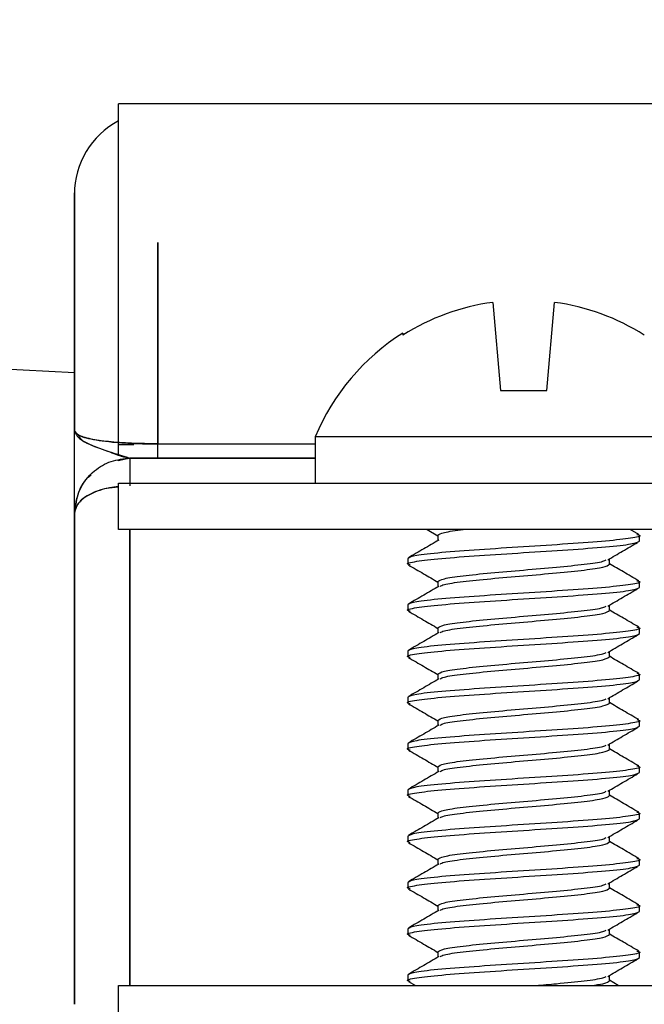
# Model space of a CAD drawing. Header units: inches. Extents: x 0.6 to 33.8, y 0 to 21.7.
# Tile 25 of 210: x 10.502 to 10.671, y 10.148 to 10.414. Entities that reach past the tile are written whole.
import ezdxf

# ---------------------------------------------------------------- set-up
doc = ezdxf.new("R2010")
doc.units = ezdxf.units.IN
doc.header["$MEASUREMENT"] = 0
doc.layers.add('FORMAT', color=7, linetype='Continuous')
doc.styles.add('SLDTEXTSTYLE3', font='TXT', dxfattribs={"width": 0.75})
doc.dimstyles.new('SLDDIMSTYLE0', dxfattribs={"dimtxt": 0.125, "dimasz": 0.13, "dimexe": 0, "dimexo": 0.0625, "dimgap": 0.03125, "dimtad": 0, "dimtih": 1, "dimtoh": 1, "dimdec": 1, "dimlfac": 4, "dimrnd": 1e-09, "dimzin": 12, "dimdsep": 46, "dimtxsty": 'SLDTEXTSTYLE3', "dimsah": 1, "dimcen": 0.09, "dimadec": 0, "dimazin": 3, "dimtfac": 1, "dimtdec": 1, "dimtofl": 0, "dimtmove": 0, "dimatfit": 3, "dimfxl": 1, "dimfrac": 2, "dimtolj": 1, "dimtzin": 12, "dimarcsym": 0})

# ---------------------------------------------------------------- blocks, each defined once
blk = doc.blocks.new('_D_1')
at = {"layer": 'FORMAT'}
for p, q in [((6.1417466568, 17.3401102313), (2.5481797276, 17.3401102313)), ((2.6731797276, 17.3401102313), (2.6731797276, 11.0747332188)), ((2.4884575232, 11.0493425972), (2.4503715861, 11.0493425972)), ((2.4503715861, 11.0493425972), (2.4503715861, 10.8509050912)), ((2.8579019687, 11.0493425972), (2.8959879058, 11.0493425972)), ((2.8959879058, 11.0493425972), (2.8959879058, 10.8509050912)), ((2.4503715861, 10.8509050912), (2.4884575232, 10.8509050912)), ((2.8959879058, 10.8509050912), (2.8579019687, 10.8509050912)), ((2.6731797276, 4.3985055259), (2.6731797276, 10.6638825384)), ((13.1545117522, 4.3985055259), (2.5481797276, 4.3985055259))]:
    blk.add_line(p, q, dxfattribs=at)
for points in [[(2.6731797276, 17.3401102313), (2.6531797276, 17.2101102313), (2.6931797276, 17.2101102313)], [(2.6731797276, 4.3985055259), (2.6931797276, 4.5285055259), (2.6531797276, 4.5285055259)]]:
    blk.add_solid(points, dxfattribs=at)
at = {"layer": 'FORMAT', "char_height": 0.125, "attachment_point": 1, "style": 'SLDTEXTSTYLE3'}
for s, insert in [('1315', (2.4884575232, 11.0120385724)), ('51.8', (2.5115477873, 10.8250159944))]:
    blk.add_mtext(s, dxfattribs=dict(at, insert=insert))

msp = doc.modelspace()

# ---------------------------------------------------------------- linework, layer by layer
at = {"color": 7, "linetype": 'Continuous'}
for p, q in [((10.747644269, 10.3916208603), (10.528894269, 10.3916208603)), ((10.528894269, 10.2995611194), (10.528894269, 10.3916208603)), ((10.517019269, 10.3671592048), (10.517019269, 10.3034092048)), ((10.539519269, 10.2997619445), (10.539519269, 10.354127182)), ((10.539519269, 10.354127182), (10.539519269, 10.2997619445)), ((10.6299327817, 10.3379817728), (10.632019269, 10.3141331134)), ((10.644519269, 10.3141331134), (10.6466057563, 10.3379817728)), ((10.6056596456, 10.3296736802), (10.6057059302, 10.3291446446)), ((10.517019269, 10.3189188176), (10.4874917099, 10.3204662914)), ((10.632019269, 10.3141331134), (10.644519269, 10.3141331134)), ((10.582019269, 10.3016331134), (10.582019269, 10.2891331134)), ((10.638269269, 10.3016331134), (10.582019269, 10.3016331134)), ((10.694519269, 10.3016331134), (10.638269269, 10.3016331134)), ((10.528894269, 10.2965046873), (10.528894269, 10.2995611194)), ((10.528894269, 10.2995611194), (10.5330773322, 10.2995611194)), ((10.539519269, 10.2959092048), (10.539519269, 10.2997619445)), ((10.539519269, 10.2997619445), (10.582019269, 10.2997619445)), ((10.539519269, 10.2997619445), (10.582019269, 10.2997619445)), ((10.532019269, 10.2959092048), (10.528894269, 10.2952075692)), ((10.532019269, 10.2959092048), (10.582019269, 10.2959092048)), ((10.532019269, 10.2959092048), (10.532019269, 10.2891331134)), ((10.582019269, 10.2959092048), (10.532019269, 10.2959092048)), ((10.528894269, 10.2952046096), (10.528894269, 10.2955185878)), ((10.528894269, 10.2766331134), (10.528894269, 10.2891331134)), ((10.528894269, 10.2891331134), (10.747644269, 10.2891331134)), ((10.517019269, 10.2809092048), (10.517019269, 10.1484092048)), ((10.517019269, 10.1484092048), (10.517019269, 10.2809092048)), ((10.747644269, 10.2766331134), (10.528894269, 10.2766331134)), ((10.532019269, 10.1534836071), (10.532019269, 10.2766331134)), ((10.532019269, 10.2766331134), (10.532019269, 10.1534836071)), ((10.6122180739, 10.2766331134), (10.6151382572, 10.2749316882)), ((10.6151382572, 10.2750706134), (10.6151382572, 10.2736472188)), ((10.6693238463, 10.2752861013), (10.6670058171, 10.2766331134)), ((10.669519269, 10.2735081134), (10.669519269, 10.2750706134)), ((10.607019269, 10.2688206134), (10.607019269, 10.2672581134)), ((10.6614002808, 10.2672581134), (10.6614002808, 10.2686990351)), ((10.6151382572, 10.2625706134), (10.6151382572, 10.2611472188)), ((10.669519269, 10.2610081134), (10.669519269, 10.2625706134)), ((10.607019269, 10.2563206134), (10.607019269, 10.2547581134)), ((10.6614002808, 10.2547581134), (10.6614002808, 10.2561990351)), ((10.6151382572, 10.2500706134), (10.6151382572, 10.2486472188)), ((10.669519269, 10.2485081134), (10.669519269, 10.2500706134)), ((10.607019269, 10.2438206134), (10.607019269, 10.2422581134)), ((10.6614002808, 10.2422581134), (10.6614002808, 10.2436990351)), ((10.6151382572, 10.2375706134), (10.6151382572, 10.2361472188)), ((10.669519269, 10.2360081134), (10.669519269, 10.2375706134)), ((10.607019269, 10.2313206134), (10.607019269, 10.2297581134)), ((10.6614002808, 10.2297581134), (10.6614002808, 10.2311990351)), ((10.6151382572, 10.2250706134), (10.6151382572, 10.2236472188)), ((10.669519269, 10.2235081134), (10.669519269, 10.2250706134)), ((10.607019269, 10.2188206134), (10.607019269, 10.2172581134)), ((10.6614002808, 10.2172581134), (10.6614002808, 10.2186990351)), ((10.6151382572, 10.2125706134), (10.6151382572, 10.2111472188)), ((10.669519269, 10.2110081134), (10.669519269, 10.2125706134)), ((10.607019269, 10.2063206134), (10.607019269, 10.2047581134)), ((10.6614002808, 10.2047581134), (10.6614002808, 10.2061990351)), ((10.6151382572, 10.2000706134), (10.6151382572, 10.1986472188)), ((10.669519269, 10.1985081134), (10.669519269, 10.2000706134)), ((10.607019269, 10.1938206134), (10.607019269, 10.1922581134)), ((10.6614002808, 10.1922581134), (10.6614002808, 10.1936990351)), ((10.6151382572, 10.1875706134), (10.6151382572, 10.1861472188)), ((10.669519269, 10.1860081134), (10.669519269, 10.1875706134)), ((10.607019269, 10.1813206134), (10.607019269, 10.1797581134)), ((10.6614002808, 10.1797581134), (10.6614002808, 10.1811990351)), ((10.6151382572, 10.1750706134), (10.6151382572, 10.1736472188)), ((10.669519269, 10.1735081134), (10.669519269, 10.1750706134)), ((10.607019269, 10.1688206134), (10.607019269, 10.1672581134)), ((10.6614002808, 10.1672581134), (10.6614002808, 10.1686990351)), ((10.6151382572, 10.1625706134), (10.6151382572, 10.1611472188)), ((10.669519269, 10.1610081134), (10.669519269, 10.1625706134)), ((10.607019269, 10.1563206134), (10.607019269, 10.1547581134)), ((10.6614002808, 10.1547581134), (10.6614002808, 10.1561990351)), ((10.6638251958, 10.1534836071), (10.6614002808, 10.1548966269)), ((10.528894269, 10.1409836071), (10.528894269, 10.1534836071)), ((10.528894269, 10.1534836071), (10.747644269, 10.1534836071)), ((10.6071736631, 10.1545669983), (10.6090371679, 10.1534836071))]:
    msp.add_line(p, q, dxfattribs=at)
for centre, radius, start, end in [((10.539519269, 10.3671592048), 0.0224999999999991, 118.1786427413, 179.9999999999), ((10.6382520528, 10.2775472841), 0.0610044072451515, 97.8379427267, 122.2425434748), ((10.6382864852, 10.2775472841), 0.061004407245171, 57.7574565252, 82.1620572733), ((10.638269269, 10.2781956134), 0.0609374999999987, 122.3528828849, 157.380135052)]:
    msp.add_arc(centre, radius, start, end, dxfattribs=at)
for points, knots in [([(10.51701926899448, 10.30340919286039), (10.5170192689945, 10.31259778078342), (10.51701926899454, 10.33124013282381), (10.51701926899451, 10.3517234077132), (10.51701926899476, 10.36367788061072), (10.51701926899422, 10.36854479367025), (10.51701926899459, 10.36715879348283), (10.51701926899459, 10.36715858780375)], [0, 0, 0, 0, 0.2464349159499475, 0.4999817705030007, 0.7535286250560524, 0.9999634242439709, 1, 1, 1, 1]), ([(10.51701926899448, 10.30340920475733), (10.51727237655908, 10.30291851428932), (10.51776994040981, 10.30195390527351), (10.52160750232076, 10.30095158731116), (10.52615372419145, 10.30034570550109), (10.53025066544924, 10.30001218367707), (10.53477181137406, 10.29980097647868), (10.53794701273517, 10.2997748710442), (10.53951926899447, 10.29976194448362)], [0, 0, 0, 0, 0.2627127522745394, 0.5164459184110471, 0.6447308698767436, 0.7668702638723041, 0.8845617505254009, 1, 1, 1, 1]), ([(10.51701926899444, 10.28090920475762), (10.51701926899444, 10.28148171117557), (10.51701926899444, 10.28262849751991), (10.51701926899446, 10.29165099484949), (10.51701926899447, 10.29894768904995), (10.51701926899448, 10.30340920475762)], [0, 0, 0, 0, 0.2792047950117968, 0.5592745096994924, 1, 1, 1, 1]), ([(10.51701926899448, 10.30340920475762), (10.51731666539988, 10.30258194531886), (10.51789481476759, 10.3009737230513), (10.52413662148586, 10.29833022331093), (10.52927103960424, 10.29675327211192), (10.53201926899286, 10.2959091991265)], [0, 0, 0, 0, 0.3298909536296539, 0.6413199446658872, 1, 1, 1, 1]), ([(10.5395192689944, 10.29976194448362), (10.5371052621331, 10.29979337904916), (10.53223371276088, 10.29985681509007), (10.52592321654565, 10.30033761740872), (10.52091660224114, 10.3010860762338), (10.51761090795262, 10.30212196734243), (10.5172185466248, 10.30297563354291), (10.51701926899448, 10.30340920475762)], [0, 0, 0, 0, 0.1769804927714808, 0.3571527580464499, 0.5427417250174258, 0.7677616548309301, 1, 1, 1, 1]), ([(10.51701926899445, 10.28398597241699), (10.51701926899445, 10.28547447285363), (10.51701926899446, 10.29052143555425), (10.51701926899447, 10.29807992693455), (10.51701926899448, 10.30340919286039)], [0, 0, 0, 0, 0.2949299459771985, 0.9999999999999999, 0.9999999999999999, 0.9999999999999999, 0.9999999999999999]), ([(10.51816068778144, 10.3020061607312), (10.51841623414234, 10.30153427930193), (10.51913506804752, 10.30020691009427), (10.52407917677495, 10.2985595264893), (10.52937103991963, 10.29645732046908), (10.531262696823, 10.29606579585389), (10.53201926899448, 10.2959092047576)], [0, 0, 0, 0, 0.2264502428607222, 0.6369885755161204, 0.8548128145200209, 1, 1, 1, 1]), ([(10.53951926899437, 10.29590920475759), (10.53951926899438, 10.29597551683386), (10.53951926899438, 10.29610808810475), (10.53951926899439, 10.29727922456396), (10.5395192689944, 10.2988213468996), (10.5395192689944, 10.29976194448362)], [0, 0, 0, 0, 0.280769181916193, 0.5613144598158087, 0.9999999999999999, 0.9999999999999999, 0.9999999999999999, 0.9999999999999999]), ([(10.51701926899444, 10.28090920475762), (10.51729830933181, 10.28309608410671), (10.51784691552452, 10.28739558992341), (10.5217783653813, 10.29235399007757), (10.52676374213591, 10.29536612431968), (10.53028299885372, 10.2957297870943), (10.53201926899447, 10.2959092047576)], [0, 0, 0, 0, 0.2935361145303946, 0.5771055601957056, 0.7913596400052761, 1, 1, 1, 1]), ([(10.53201926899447, 10.2959092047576), (10.53201926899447, 10.29576700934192), (10.53201926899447, 10.29548313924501), (10.53201926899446, 10.29347025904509), (10.53201926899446, 10.29099845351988), (10.53201926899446, 10.28927210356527), (10.53201926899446, 10.2884092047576)], [0, 0, 0, 0, 0.2801398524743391, 0.559253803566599, 0.7796974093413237, 1, 1, 1, 1]), ([(10.52156749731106, 10.29131190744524), (10.52119242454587, 10.29104103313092), (10.51941819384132, 10.28975969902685), (10.51764341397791, 10.28600167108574), (10.5172272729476, 10.28260633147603), (10.51701926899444, 10.28090920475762)], [0, 0, 0, 0, 0.118226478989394, 0.5592542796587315, 1, 1, 1, 1]), ([(10.52889426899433, 10.28822959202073), (10.52808314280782, 10.28812820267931), (10.52628435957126, 10.28790335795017), (10.52371864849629, 10.28721257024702), (10.52051694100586, 10.28591570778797), (10.51763733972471, 10.28377047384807), (10.51722171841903, 10.28184641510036), (10.51701926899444, 10.28090920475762)], [0, 0, 0, 0, 0.1159789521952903, 0.2571991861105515, 0.408093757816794, 0.711682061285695, 1, 1, 1, 1]), ([(10.52889426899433, 10.28805950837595), (10.52777777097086, 10.28796995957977), (10.52438618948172, 10.28769793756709), (10.52042286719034, 10.28590172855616), (10.5175412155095, 10.28347904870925), (10.51719453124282, 10.28177212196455), (10.51701926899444, 10.28090920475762)], [0, 0, 0, 0, 0.1557112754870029, 0.4730035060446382, 0.7335829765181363, 1, 1, 1, 1]), ([(10.66882403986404, 10.27529894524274), (10.66910234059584, 10.27522283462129), (10.67033286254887, 10.27488630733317), (10.66767191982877, 10.27428936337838), (10.66100092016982, 10.27350811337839), (10.65052253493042, 10.27272686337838), (10.63827769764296, 10.27194561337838), (10.62598228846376, 10.27116436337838), (10.61565561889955, 10.27038311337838), (10.60842832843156, 10.26960186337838), (10.60748895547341, 10.26908103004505), (10.60701926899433, 10.26882061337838)], [0, 0, 0, 0, 0.0352454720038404, 0.1558397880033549, 0.2764341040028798, 0.3970284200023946, 0.5176227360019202, 0.6382170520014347, 0.7588113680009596, 0.8794056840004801, 1, 1, 1, 1]), ([(10.60763680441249, 10.2670552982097), (10.60739316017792, 10.26712290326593), (10.60621099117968, 10.26745092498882), (10.60887933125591, 10.26803936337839), (10.61553421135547, 10.26882061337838), (10.62601691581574, 10.26960186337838), (10.63826059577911, 10.27038311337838), (10.65055631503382, 10.27116436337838), (10.66088290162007, 10.27194561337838), (10.66811021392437, 10.27272686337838), (10.66904958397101, 10.27324769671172), (10.66951926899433, 10.27350811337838)], [0, 0, 0, 0, 0.0314304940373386, 0.1525016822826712, 0.2735728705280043, 0.3946440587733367, 0.5157152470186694, 0.6367864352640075, 0.757857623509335, 0.8789288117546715, 1, 1, 1, 1]), ([(10.61536936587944, 10.27378187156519), (10.61400952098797, 10.27298910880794), (10.61128794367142, 10.27140248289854), (10.6085628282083, 10.26981938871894), (10.60719932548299, 10.2690272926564)], [0, 0, 0, 0, 0.4996532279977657, 1, 1, 1, 1]), ([(10.66094878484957, 10.26843452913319), (10.66229445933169, 10.26922355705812), (10.66498666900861, 10.27080211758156), (10.66768995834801, 10.2723790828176), (10.66904203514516, 10.27316781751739)], [0, 0, 0, 0, 0.4998401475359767, 1, 1, 1, 1]), ([(10.60717366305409, 10.26706699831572), (10.60853998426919, 10.26627310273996), (10.61119513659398, 10.26473033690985), (10.61384970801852, 10.26318285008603), (10.61513825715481, 10.26243168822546)], [0, 0, 0, 0, 0.5145924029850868, 1, 1, 1, 1]), ([(10.61513825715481, 10.26257061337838), (10.61548598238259, 10.26283103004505), (10.61618143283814, 10.26335186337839), (10.62153001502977, 10.26413311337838), (10.62917754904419, 10.26491436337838), (10.63826427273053, 10.26569561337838), (10.6473809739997, 10.26647686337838), (10.65493857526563, 10.26725811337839), (10.65967836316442, 10.26791023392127), (10.66031411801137, 10.26830193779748), (10.66052720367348, 10.26843322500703)], [0, 0, 0, 0, 0.1332597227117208, 0.2665194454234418, 0.3997791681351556, 0.5330388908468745, 0.666298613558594, 0.7995583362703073, 0.9328180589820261, 1, 1, 1, 1]), ([(10.61574522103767, 10.26127742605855), (10.6160038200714, 10.26144807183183), (10.61665705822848, 10.26187913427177), (10.62157394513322, 10.26257061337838), (10.6291645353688, 10.26335186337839), (10.63827239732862, 10.26413311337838), (10.64736148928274, 10.26491436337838), (10.65500838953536, 10.26569561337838), (10.66035713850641, 10.26647686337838), (10.66105256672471, 10.26699769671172), (10.66140028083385, 10.26725811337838)], [0, 0, 0, 0, 0.0855984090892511, 0.2162272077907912, 0.3468560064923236, 0.4774848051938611, 0.6081136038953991, 0.7387424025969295, 0.8693712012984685, 1, 1, 1, 1]), ([(10.66932384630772, 10.26278610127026), (10.66795305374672, 10.26358210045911), (10.66531184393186, 10.2651158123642), (10.66267067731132, 10.26665586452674), (10.66140028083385, 10.26739662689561)], [0, 0, 0, 0, 0.5190017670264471, 1, 1, 1, 1]), ([(10.66882403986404, 10.26279894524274), (10.66910234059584, 10.26272283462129), (10.67033286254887, 10.26238630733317), (10.66767191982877, 10.26178936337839), (10.66100092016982, 10.26100811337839), (10.65052253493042, 10.26022686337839), (10.63827769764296, 10.25944561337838), (10.62598228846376, 10.25866436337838), (10.61565561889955, 10.25788311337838), (10.60842832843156, 10.25710186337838), (10.60748895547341, 10.25658103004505), (10.60701926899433, 10.25632061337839)], [0, 0, 0, 0, 0.0352454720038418, 0.1558397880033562, 0.2764341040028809, 0.3970284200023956, 0.5176227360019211, 0.6382170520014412, 0.75881136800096, 0.8794056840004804, 1, 1, 1, 1]), ([(10.61536936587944, 10.26128187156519), (10.61400952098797, 10.26048910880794), (10.61128794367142, 10.25890248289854), (10.6085628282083, 10.25731938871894), (10.60719932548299, 10.2565272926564)], [0, 0, 0, 0, 0.4996532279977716, 0.9999999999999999, 0.9999999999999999, 0.9999999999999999, 0.9999999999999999]), ([(10.60763680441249, 10.2545552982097), (10.60739316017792, 10.25462290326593), (10.60621099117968, 10.25495092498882), (10.60887933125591, 10.25553936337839), (10.61553421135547, 10.25632061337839), (10.62601691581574, 10.25710186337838), (10.63826059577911, 10.25788311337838), (10.65055631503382, 10.25866436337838), (10.66088290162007, 10.25944561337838), (10.66811021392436, 10.26022686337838), (10.66904958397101, 10.26074769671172), (10.66951926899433, 10.26100811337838)], [0, 0, 0, 0, 0.0314304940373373, 0.1525016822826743, 0.2735728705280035, 0.3946440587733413, 0.5157152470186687, 0.6367864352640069, 0.7578576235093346, 0.8789288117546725, 0.9999999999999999, 0.9999999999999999, 0.9999999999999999, 0.9999999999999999]), ([(10.66094878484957, 10.25593452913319), (10.66229445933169, 10.25672355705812), (10.66498666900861, 10.25830211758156), (10.66768995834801, 10.2598790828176), (10.66904203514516, 10.2606678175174)], [0, 0, 0, 0, 0.4998401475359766, 1, 1, 1, 1]), ([(10.61513825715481, 10.25007061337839), (10.61548598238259, 10.25033103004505), (10.61618143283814, 10.25085186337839), (10.62153001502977, 10.25163311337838), (10.62917754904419, 10.25241436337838), (10.63826427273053, 10.25319561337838), (10.6473809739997, 10.25397686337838), (10.65493857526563, 10.25475811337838), (10.65967836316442, 10.25541023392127), (10.66031411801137, 10.25580193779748), (10.66052720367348, 10.25593322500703)], [0, 0, 0, 0, 0.1332597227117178, 0.2665194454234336, 0.3997791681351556, 0.5330388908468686, 0.66629861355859, 0.7995583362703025, 0.9328180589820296, 1, 1, 1, 1]), ([(10.60717366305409, 10.25456699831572), (10.60853998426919, 10.25377310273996), (10.61119513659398, 10.25223033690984), (10.61384970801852, 10.25068285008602), (10.61513825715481, 10.24993168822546)], [0, 0, 0, 0, 0.5145924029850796, 1, 1, 1, 1]), ([(10.61574522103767, 10.24877742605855), (10.6160038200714, 10.24894807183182), (10.61665705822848, 10.24937913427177), (10.62157394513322, 10.25007061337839), (10.6291645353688, 10.25085186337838), (10.63827239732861, 10.25163311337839), (10.64736148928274, 10.25241436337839), (10.65500838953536, 10.25319561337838), (10.66035713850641, 10.25397686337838), (10.66105256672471, 10.25449769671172), (10.66140028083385, 10.25475811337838)], [0, 0, 0, 0, 0.0855984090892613, 0.2162272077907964, 0.3468560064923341, 0.4774848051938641, 0.6081136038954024, 0.7387424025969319, 0.8693712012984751, 1, 1, 1, 1]), ([(10.66932384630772, 10.25028610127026), (10.66795305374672, 10.25108210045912), (10.66531184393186, 10.2526158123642), (10.66267067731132, 10.25415586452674), (10.66140028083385, 10.25489662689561)], [0, 0, 0, 0, 0.5190017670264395, 1, 1, 1, 1]), ([(10.60763680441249, 10.2420552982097), (10.60739316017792, 10.24212290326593), (10.60621099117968, 10.24245092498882), (10.60887933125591, 10.24303936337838), (10.61553421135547, 10.24382061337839), (10.62601691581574, 10.24460186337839), (10.63826059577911, 10.24538311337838), (10.65055631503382, 10.24616436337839), (10.66088290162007, 10.24694561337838), (10.66811021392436, 10.24772686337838), (10.66904958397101, 10.24824769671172), (10.66951926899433, 10.24850811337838)], [0, 0, 0, 0, 0.0314304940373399, 0.1525016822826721, 0.2735728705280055, 0.394644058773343, 0.5157152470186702, 0.6367864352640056, 0.7578576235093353, 0.8789288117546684, 0.9999999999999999, 0.9999999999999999, 0.9999999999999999, 0.9999999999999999]), ([(10.66882403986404, 10.25029894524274), (10.66910234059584, 10.25022283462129), (10.67033286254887, 10.24988630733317), (10.66767191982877, 10.24928936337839), (10.66100092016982, 10.24850811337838), (10.65052253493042, 10.24772686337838), (10.63827769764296, 10.24694561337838), (10.62598228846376, 10.24616436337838), (10.61565561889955, 10.24538311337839), (10.60842832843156, 10.24460186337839), (10.60748895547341, 10.24408103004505), (10.60701926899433, 10.24382061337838)], [0, 0, 0, 0, 0.0352454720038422, 0.155839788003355, 0.2764341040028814, 0.3970284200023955, 0.5176227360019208, 0.638217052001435, 0.7588113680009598, 0.8794056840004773, 1, 1, 1, 1]), ([(10.61536936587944, 10.24878187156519), (10.61400952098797, 10.24798910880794), (10.61128794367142, 10.24640248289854), (10.6085628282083, 10.24481938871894), (10.60719932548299, 10.2440272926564)], [0, 0, 0, 0, 0.4996532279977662, 1, 1, 1, 1]), ([(10.66094878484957, 10.24343452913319), (10.66229445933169, 10.24422355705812), (10.66498666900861, 10.24580211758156), (10.66768995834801, 10.2473790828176), (10.66904203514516, 10.24816781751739)], [0, 0, 0, 0, 0.4998401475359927, 1, 1, 1, 1]), ([(10.61513825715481, 10.23757061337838), (10.61548598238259, 10.23783103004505), (10.61618143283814, 10.23835186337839), (10.62153001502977, 10.23913311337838), (10.62917754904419, 10.23991436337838), (10.63826427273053, 10.24069561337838), (10.6473809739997, 10.24147686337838), (10.65493857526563, 10.24225811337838), (10.65967836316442, 10.24291023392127), (10.66031411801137, 10.24330193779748), (10.66052720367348, 10.24343322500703)], [0, 0, 0, 0, 0.1332597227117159, 0.2665194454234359, 0.3997791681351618, 0.5330388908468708, 0.6662986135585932, 0.7995583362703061, 0.9328180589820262, 1, 1, 1, 1]), ([(10.60717366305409, 10.24206699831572), (10.60853998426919, 10.24127310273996), (10.61119513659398, 10.23973033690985), (10.61384970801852, 10.23818285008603), (10.61513825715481, 10.23743168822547)], [0, 0, 0, 0, 0.5145924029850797, 0.9999999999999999, 0.9999999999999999, 0.9999999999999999, 0.9999999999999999]), ([(10.61574522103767, 10.23627742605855), (10.6160038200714, 10.23644807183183), (10.61665705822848, 10.23687913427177), (10.62157394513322, 10.23757061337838), (10.6291645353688, 10.23835186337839), (10.63827239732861, 10.23913311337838), (10.64736148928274, 10.23991436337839), (10.65500838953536, 10.24069561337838), (10.66035713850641, 10.24147686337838), (10.66105256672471, 10.24199769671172), (10.66140028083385, 10.24225811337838)], [0, 0, 0, 0, 0.0855984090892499, 0.2162272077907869, 0.3468560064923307, 0.4774848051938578, 0.608113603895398, 0.738742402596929, 0.8693712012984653, 1, 1, 1, 1]), ([(10.66932384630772, 10.23778610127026), (10.66795305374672, 10.23858210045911), (10.66531184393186, 10.2401158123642), (10.66267067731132, 10.24165586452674), (10.66140028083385, 10.24239662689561)], [0, 0, 0, 0, 0.5190017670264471, 1, 1, 1, 1]), ([(10.66882403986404, 10.23779894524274), (10.66910234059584, 10.23772283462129), (10.67033286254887, 10.23738630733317), (10.66767191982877, 10.23678936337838), (10.66100092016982, 10.23600811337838), (10.65052253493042, 10.23522686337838), (10.63827769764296, 10.23444561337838), (10.62598228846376, 10.23366436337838), (10.61565561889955, 10.23288311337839), (10.60842832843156, 10.23210186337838), (10.60748895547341, 10.23158103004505), (10.60701926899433, 10.23132061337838)], [0, 0, 0, 0, 0.0352454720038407, 0.1558397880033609, 0.2764341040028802, 0.3970284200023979, 0.5176227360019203, 0.6382170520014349, 0.7588113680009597, 0.8794056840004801, 1, 1, 1, 1]), ([(10.60763680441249, 10.2295552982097), (10.60739316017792, 10.22962290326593), (10.60621099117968, 10.22995092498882), (10.60887933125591, 10.23053936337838), (10.61553421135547, 10.23132061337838), (10.62601691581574, 10.23210186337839), (10.63826059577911, 10.23288311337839), (10.65055631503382, 10.23366436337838), (10.66088290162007, 10.23444561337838), (10.66811021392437, 10.23522686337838), (10.66904958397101, 10.23574769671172), (10.66951926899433, 10.23600811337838)], [0, 0, 0, 0, 0.0314304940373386, 0.1525016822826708, 0.2735728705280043, 0.3946440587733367, 0.5157152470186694, 0.6367864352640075, 0.757857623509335, 0.8789288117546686, 1, 1, 1, 1]), ([(10.61536936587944, 10.23628187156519), (10.61400952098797, 10.23548910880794), (10.61128794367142, 10.23390248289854), (10.6085628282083, 10.23231938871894), (10.60719932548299, 10.2315272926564)], [0, 0, 0, 0, 0.4996532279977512, 1, 1, 1, 1]), ([(10.66094878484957, 10.23093452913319), (10.66229445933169, 10.23172355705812), (10.66498666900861, 10.23330211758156), (10.66768995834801, 10.2348790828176), (10.66904203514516, 10.2356678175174)], [0, 0, 0, 0, 0.4998401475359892, 1, 1, 1, 1]), ([(10.60717366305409, 10.22956699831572), (10.60853998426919, 10.22877310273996), (10.61119513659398, 10.22723033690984), (10.61384970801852, 10.22568285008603), (10.61513825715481, 10.22493168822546)], [0, 0, 0, 0, 0.5145924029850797, 0.9999999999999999, 0.9999999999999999, 0.9999999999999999, 0.9999999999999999]), ([(10.61513825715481, 10.22507061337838), (10.61548598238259, 10.22533103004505), (10.61618143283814, 10.22585186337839), (10.62153001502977, 10.22663311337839), (10.62917754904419, 10.22741436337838), (10.63826427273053, 10.22819561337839), (10.6473809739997, 10.22897686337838), (10.65493857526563, 10.22975811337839), (10.65967836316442, 10.23041023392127), (10.66031411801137, 10.23080193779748), (10.66052720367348, 10.23093322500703)], [0, 0, 0, 0, 0.1332597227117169, 0.2665194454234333, 0.3997791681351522, 0.5330388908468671, 0.6662986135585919, 0.7995583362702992, 0.932818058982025, 1, 1, 1, 1]), ([(10.61574522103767, 10.22377742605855), (10.6160038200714, 10.22394807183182), (10.61665705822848, 10.22437913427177), (10.62157394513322, 10.22507061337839), (10.6291645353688, 10.22585186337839), (10.63827239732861, 10.22663311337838), (10.64736148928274, 10.22741436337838), (10.65500838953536, 10.22819561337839), (10.66035713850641, 10.22897686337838), (10.66105256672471, 10.22949769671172), (10.66140028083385, 10.22975811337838)], [0, 0, 0, 0, 0.0855984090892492, 0.2162272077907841, 0.3468560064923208, 0.4774848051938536, 0.6081136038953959, 0.7387424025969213, 0.8693712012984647, 1, 1, 1, 1]), ([(10.66932384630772, 10.22528610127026), (10.66795305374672, 10.22608210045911), (10.66531184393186, 10.22761581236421), (10.66267067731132, 10.22915586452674), (10.66140028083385, 10.22989662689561)], [0, 0, 0, 0, 0.5190017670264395, 1, 1, 1, 1]), ([(10.66882403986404, 10.22529894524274), (10.66910234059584, 10.22522283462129), (10.67033286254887, 10.22488630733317), (10.66767191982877, 10.22428936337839), (10.66100092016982, 10.22350811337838), (10.65052253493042, 10.22272686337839), (10.63827769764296, 10.22194561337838), (10.62598228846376, 10.22116436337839), (10.61565561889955, 10.22038311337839), (10.60842832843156, 10.21960186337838), (10.60748895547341, 10.21908103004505), (10.60701926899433, 10.21882061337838)], [0, 0, 0, 0, 0.0352454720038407, 0.1558397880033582, 0.2764341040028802, 0.3970284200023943, 0.51762273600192, 0.6382170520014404, 0.7588113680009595, 0.8794056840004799, 0.9999999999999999, 0.9999999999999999, 0.9999999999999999, 0.9999999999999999]), ([(10.60763680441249, 10.2170552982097), (10.60739316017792, 10.21712290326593), (10.60621099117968, 10.21745092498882), (10.60887933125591, 10.21803936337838), (10.61553421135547, 10.21882061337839), (10.62601691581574, 10.21960186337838), (10.63826059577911, 10.22038311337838), (10.65055631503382, 10.22116436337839), (10.66088290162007, 10.22194561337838), (10.66811021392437, 10.22272686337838), (10.66904958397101, 10.22324769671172), (10.66951926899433, 10.22350811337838)], [0, 0, 0, 0, 0.0314304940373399, 0.152501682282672, 0.2735728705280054, 0.3946440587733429, 0.51571524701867, 0.6367864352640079, 0.7578576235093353, 0.8789288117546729, 1, 1, 1, 1]), ([(10.61536936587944, 10.22378187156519), (10.61400952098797, 10.22298910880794), (10.61128794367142, 10.22140248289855), (10.6085628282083, 10.21981938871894), (10.60719932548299, 10.2190272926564)], [0, 0, 0, 0, 0.4996532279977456, 1, 1, 1, 1]), ([(10.66094878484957, 10.21843452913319), (10.66229445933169, 10.21922355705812), (10.66498666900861, 10.22080211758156), (10.66768995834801, 10.2223790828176), (10.66904203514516, 10.22316781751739)], [0, 0, 0, 0, 0.4998401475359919, 1, 1, 1, 1]), ([(10.60717366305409, 10.21706699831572), (10.60853998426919, 10.21627310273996), (10.61119513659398, 10.21473033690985), (10.61384970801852, 10.21318285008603), (10.61513825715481, 10.21243168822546)], [0, 0, 0, 0, 0.5145924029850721, 1, 1, 1, 1]), ([(10.61513825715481, 10.21257061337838), (10.61548598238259, 10.21283103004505), (10.61618143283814, 10.21335186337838), (10.62153001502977, 10.21413311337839), (10.62917754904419, 10.21491436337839), (10.63826427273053, 10.21569561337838), (10.6473809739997, 10.21647686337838), (10.65493857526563, 10.21725811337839), (10.65967836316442, 10.21791023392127), (10.66031411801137, 10.21830193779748), (10.66052720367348, 10.21843322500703)], [0, 0, 0, 0, 0.1332597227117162, 0.2665194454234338, 0.3997791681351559, 0.5330388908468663, 0.6662986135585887, 0.7995583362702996, 0.9328180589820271, 1, 1, 1, 1]), ([(10.61574522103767, 10.21127742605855), (10.6160038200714, 10.21144807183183), (10.61665705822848, 10.21187913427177), (10.62157394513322, 10.21257061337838), (10.6291645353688, 10.21335186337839), (10.63827239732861, 10.21413311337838), (10.64736148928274, 10.21491436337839), (10.65500838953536, 10.21569561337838), (10.66035713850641, 10.21647686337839), (10.66105256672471, 10.21699769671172), (10.66140028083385, 10.21725811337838)], [0, 0, 0, 0, 0.0855984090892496, 0.2162272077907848, 0.3468560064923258, 0.4774848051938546, 0.6081136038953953, 0.7387424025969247, 0.8693712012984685, 1, 1, 1, 1]), ([(10.66932384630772, 10.21278610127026), (10.66795305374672, 10.21358210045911), (10.66531184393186, 10.21511581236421), (10.66267067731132, 10.21665586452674), (10.66140028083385, 10.21739662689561)], [0, 0, 0, 0, 0.5190017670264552, 1, 1, 1, 1]), ([(10.60763680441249, 10.2045552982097), (10.60739316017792, 10.20462290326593), (10.60621099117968, 10.20495092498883), (10.60887933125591, 10.20553936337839), (10.61553421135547, 10.20632061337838), (10.62601691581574, 10.20710186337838), (10.63826059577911, 10.20788311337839), (10.65055631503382, 10.20866436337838), (10.66088290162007, 10.20944561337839), (10.66811021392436, 10.21022686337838), (10.66904958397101, 10.21074769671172), (10.66951926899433, 10.21100811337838)], [0, 0, 0, 0, 0.0314304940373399, 0.1525016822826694, 0.2735728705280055, 0.3946440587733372, 0.5157152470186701, 0.6367864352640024, 0.7578576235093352, 0.8789288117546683, 1, 1, 1, 1]), ([(10.66882403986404, 10.21279894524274), (10.66910234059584, 10.21272283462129), (10.67033286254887, 10.21238630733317), (10.66767191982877, 10.21178936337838), (10.66100092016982, 10.21100811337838), (10.65052253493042, 10.21022686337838), (10.63827769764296, 10.20944561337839), (10.62598228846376, 10.20866436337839), (10.61565561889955, 10.20788311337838), (10.60842832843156, 10.20710186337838), (10.60748895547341, 10.20658103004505), (10.60701926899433, 10.20632061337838)], [0, 0, 0, 0, 0.0352454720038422, 0.1558397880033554, 0.2764341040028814, 0.3970284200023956, 0.5176227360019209, 0.6382170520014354, 0.7588113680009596, 0.8794056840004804, 1, 1, 1, 1]), ([(10.61536936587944, 10.21128187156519), (10.61400952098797, 10.21048910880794), (10.61128794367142, 10.20890248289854), (10.6085628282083, 10.20731938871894), (10.60719932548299, 10.2065272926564)], [0, 0, 0, 0, 0.4996532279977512, 1, 1, 1, 1]), ([(10.66094878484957, 10.20593452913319), (10.66229445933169, 10.20672355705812), (10.66498666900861, 10.20830211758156), (10.66768995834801, 10.2098790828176), (10.66904203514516, 10.2106678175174)], [0, 0, 0, 0, 0.4998401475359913, 0.9999999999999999, 0.9999999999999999, 0.9999999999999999, 0.9999999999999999]), ([(10.61513825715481, 10.20007061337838), (10.61548598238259, 10.20033103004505), (10.61618143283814, 10.20085186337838), (10.62153001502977, 10.20163311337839), (10.62917754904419, 10.20241436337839), (10.63826427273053, 10.20319561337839), (10.6473809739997, 10.20397686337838), (10.65493857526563, 10.20475811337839), (10.65967836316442, 10.20541023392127), (10.66031411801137, 10.20580193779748), (10.66052720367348, 10.20593322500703)], [0, 0, 0, 0, 0.1332597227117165, 0.2665194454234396, 0.3997791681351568, 0.5330388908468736, 0.6662986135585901, 0.799558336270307, 0.9328180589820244, 1, 1, 1, 1]), ([(10.60717366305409, 10.20456699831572), (10.60853998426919, 10.20377310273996), (10.61119513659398, 10.20223033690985), (10.61384970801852, 10.20068285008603), (10.61513825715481, 10.19993168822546)], [0, 0, 0, 0, 0.5145924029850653, 1, 1, 1, 1]), ([(10.61574522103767, 10.19877742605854), (10.6160038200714, 10.19894807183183), (10.61665705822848, 10.19937913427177), (10.62157394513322, 10.20007061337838), (10.6291645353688, 10.20085186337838), (10.63827239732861, 10.20163311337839), (10.64736148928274, 10.20241436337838), (10.65500838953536, 10.20319561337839), (10.66035713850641, 10.20397686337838), (10.66105256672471, 10.20449769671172), (10.66140028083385, 10.20475811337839)], [0, 0, 0, 0, 0.0855984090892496, 0.2162272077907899, 0.346856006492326, 0.4774848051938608, 0.6081136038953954, 0.7387424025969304, 0.8693712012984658, 1, 1, 1, 1]), ([(10.66932384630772, 10.20028610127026), (10.66795305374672, 10.20108210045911), (10.66531184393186, 10.2026158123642), (10.66267067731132, 10.20415586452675), (10.66140028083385, 10.20489662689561)], [0, 0, 0, 0, 0.5190017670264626, 1, 1, 1, 1]), ([(10.66882403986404, 10.20029894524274), (10.66910234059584, 10.20022283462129), (10.67033286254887, 10.19988630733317), (10.66767191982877, 10.19928936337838), (10.66100092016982, 10.19850811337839), (10.65052253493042, 10.19772686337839), (10.63827769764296, 10.19694561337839), (10.62598228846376, 10.19616436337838), (10.61565561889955, 10.19538311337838), (10.60842832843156, 10.19460186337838), (10.60748895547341, 10.19408103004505), (10.60701926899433, 10.19382061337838)], [0, 0, 0, 0, 0.0352454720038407, 0.1558397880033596, 0.2764341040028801, 0.3970284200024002, 0.51762273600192, 0.6382170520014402, 0.7588113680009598, 0.8794056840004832, 1, 1, 1, 1]), ([(10.60763680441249, 10.1920552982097), (10.60739316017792, 10.19212290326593), (10.60621099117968, 10.19245092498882), (10.60887933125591, 10.19303936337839), (10.61553421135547, 10.19382061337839), (10.62601691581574, 10.19460186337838), (10.63826059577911, 10.19538311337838), (10.65055631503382, 10.19616436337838), (10.66088290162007, 10.19694561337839), (10.66811021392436, 10.19772686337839), (10.66904958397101, 10.19824769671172), (10.66951926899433, 10.19850811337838)], [0, 0, 0, 0, 0.0314304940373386, 0.1525016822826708, 0.2735728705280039, 0.3946440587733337, 0.5157152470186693, 0.6367864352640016, 0.7578576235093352, 0.8789288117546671, 1, 1, 1, 1]), ([(10.61536936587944, 10.19878187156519), (10.61400952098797, 10.19798910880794), (10.61128794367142, 10.19640248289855), (10.6085628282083, 10.19481938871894), (10.60719932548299, 10.1940272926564)], [0, 0, 0, 0, 0.4996532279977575, 1, 1, 1, 1]), ([(10.66094878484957, 10.19343452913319), (10.66229445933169, 10.19422355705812), (10.66498666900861, 10.19580211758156), (10.66768995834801, 10.1973790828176), (10.66904203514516, 10.19816781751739)], [0, 0, 0, 0, 0.4998401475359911, 0.9999999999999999, 0.9999999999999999, 0.9999999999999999, 0.9999999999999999]), ([(10.61513825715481, 10.18757061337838), (10.61548598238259, 10.18783103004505), (10.61618143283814, 10.18835186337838), (10.62153001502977, 10.18913311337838), (10.62917754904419, 10.18991436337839), (10.63826427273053, 10.19069561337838), (10.6473809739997, 10.19147686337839), (10.65493857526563, 10.19225811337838), (10.65967836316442, 10.19291023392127), (10.66031411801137, 10.19330193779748), (10.66052720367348, 10.19343322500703)], [0, 0, 0, 0, 0.1332597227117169, 0.266519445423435, 0.3997791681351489, 0.5330388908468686, 0.6662986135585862, 0.7995583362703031, 0.9328180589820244, 1, 1, 1, 1]), ([(10.61574522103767, 10.18627742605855), (10.6160038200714, 10.18644807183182), (10.61665705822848, 10.18687913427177), (10.62157394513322, 10.18757061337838), (10.6291645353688, 10.18835186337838), (10.63827239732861, 10.18913311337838), (10.64736148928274, 10.18991436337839), (10.65500838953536, 10.19069561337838), (10.66035713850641, 10.19147686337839), (10.66105256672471, 10.19199769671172), (10.66140028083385, 10.19225811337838)], [0, 0, 0, 0, 0.0855984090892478, 0.2162272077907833, 0.3468560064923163, 0.4774848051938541, 0.6081136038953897, 0.7387424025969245, 0.8693712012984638, 1, 1, 1, 1]), ([(10.66932384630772, 10.18778610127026), (10.66795305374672, 10.18858210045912), (10.66531184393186, 10.1901158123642), (10.66267067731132, 10.19165586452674), (10.66140028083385, 10.19239662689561)], [0, 0, 0, 0, 0.5190017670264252, 1, 1, 1, 1]), ([(10.60717366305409, 10.19206699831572), (10.60853998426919, 10.19127310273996), (10.61119513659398, 10.18973033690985), (10.61384970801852, 10.18818285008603), (10.61513825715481, 10.18743168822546)], [0, 0, 0, 0, 0.5145924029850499, 0.9999999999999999, 0.9999999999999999, 0.9999999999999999, 0.9999999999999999]), ([(10.66882403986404, 10.18779894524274), (10.66910234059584, 10.18772283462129), (10.67033286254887, 10.18738630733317), (10.66767191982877, 10.18678936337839), (10.66100092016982, 10.18600811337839), (10.65052253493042, 10.18522686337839), (10.63827769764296, 10.18444561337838), (10.62598228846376, 10.18366436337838), (10.61565561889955, 10.18288311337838), (10.60842832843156, 10.18210186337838), (10.60748895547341, 10.18158103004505), (10.60701926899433, 10.18132061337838)], [0, 0, 0, 0, 0.0352454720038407, 0.1558397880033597, 0.2764341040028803, 0.3970284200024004, 0.51762273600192, 0.6382170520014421, 0.7588113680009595, 0.8794056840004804, 1, 1, 1, 1]), ([(10.60763680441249, 10.1795552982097), (10.60739316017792, 10.17962290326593), (10.60621099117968, 10.17995092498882), (10.60887933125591, 10.18053936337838), (10.61553421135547, 10.18132061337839), (10.62601691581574, 10.18210186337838), (10.63826059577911, 10.18288311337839), (10.65055631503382, 10.18366436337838), (10.66088290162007, 10.18444561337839), (10.66811021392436, 10.18522686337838), (10.66904958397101, 10.18574769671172), (10.66951926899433, 10.18600811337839)], [0, 0, 0, 0, 0.0314304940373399, 0.152501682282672, 0.2735728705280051, 0.3946440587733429, 0.51571524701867, 0.636786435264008, 0.7578576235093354, 0.87892881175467, 1, 1, 1, 1]), ([(10.61536936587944, 10.18628187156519), (10.61400952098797, 10.18548910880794), (10.61128794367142, 10.18390248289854), (10.6085628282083, 10.18231938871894), (10.60719932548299, 10.1815272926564)], [0, 0, 0, 0, 0.4996532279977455, 0.9999999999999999, 0.9999999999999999, 0.9999999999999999, 0.9999999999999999]), ([(10.66094878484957, 10.18093452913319), (10.66229445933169, 10.18172355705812), (10.66498666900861, 10.18330211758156), (10.66768995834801, 10.1848790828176), (10.66904203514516, 10.18566781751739)], [0, 0, 0, 0, 0.4998401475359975, 0.9999999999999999, 0.9999999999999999, 0.9999999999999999, 0.9999999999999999]), ([(10.015818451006, 10.18340920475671), (10.01934404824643, 10.17772164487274), (10.05403775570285, 10.12175310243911), (10.12086191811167, 10.01687945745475), (10.22238761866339, 9.872889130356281), (10.33639632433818, 9.735776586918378), (10.4604591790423, 9.604673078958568), (10.59279146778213, 9.477992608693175), (10.71771056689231, 9.365569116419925), (10.817606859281, 9.277903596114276), (10.87135451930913, 9.23032826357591), (10.8907505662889, 9.213159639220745)], [0, 0, 0, 0, 0.015286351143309, 0.1504256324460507, 0.2850071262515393, 0.4184212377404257, 0.5575859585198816, 0.69681752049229, 0.8362366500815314, 0.9409023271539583, 1, 1, 1, 1]), ([(10.60717366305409, 10.17956699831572), (10.60853998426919, 10.17877310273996), (10.61119513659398, 10.17723033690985), (10.61384970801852, 10.17568285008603), (10.61513825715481, 10.17493168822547)], [0, 0, 0, 0, 0.5145924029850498, 1, 1, 1, 1]), ([(10.61513825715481, 10.17507061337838), (10.61548598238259, 10.17533103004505), (10.61618143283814, 10.17585186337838), (10.62153001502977, 10.17663311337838), (10.62917754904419, 10.17741436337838), (10.63826427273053, 10.17819561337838), (10.6473809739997, 10.17897686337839), (10.65493857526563, 10.17975811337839), (10.65967836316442, 10.18041023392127), (10.66031411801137, 10.18080193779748), (10.66052720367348, 10.18093322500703)], [0, 0, 0, 0, 0.1332597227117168, 0.2665194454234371, 0.3997791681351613, 0.5330388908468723, 0.666298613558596, 0.7995583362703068, 0.9328180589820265, 1, 1, 1, 1]), ([(10.61574522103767, 10.17377742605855), (10.6160038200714, 10.17394807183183), (10.61665705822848, 10.17437913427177), (10.62157394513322, 10.17507061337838), (10.6291645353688, 10.17585186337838), (10.63827239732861, 10.17663311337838), (10.64736148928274, 10.17741436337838), (10.65500838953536, 10.17819561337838), (10.66035713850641, 10.17897686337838), (10.66105256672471, 10.17949769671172), (10.66140028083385, 10.17975811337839)], [0, 0, 0, 0, 0.085598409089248, 0.2162272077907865, 0.3468560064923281, 0.4774848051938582, 0.6081136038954, 0.7387424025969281, 0.8693712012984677, 1, 1, 1, 1]), ([(10.66932384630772, 10.17528610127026), (10.66795305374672, 10.17608210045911), (10.66531184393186, 10.1776158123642), (10.66267067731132, 10.17915586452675), (10.66140028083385, 10.17989662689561)], [0, 0, 0, 0, 0.5190017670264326, 1, 1, 1, 1]), ([(10.60763680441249, 10.1670552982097), (10.60739316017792, 10.16712290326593), (10.60621099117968, 10.16745092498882), (10.60887933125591, 10.16803936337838), (10.61553421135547, 10.16882061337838), (10.62601691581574, 10.16960186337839), (10.63826059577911, 10.17038311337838), (10.65055631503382, 10.17116436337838), (10.66088290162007, 10.17194561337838), (10.66811021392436, 10.17272686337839), (10.66904958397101, 10.17324769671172), (10.66951926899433, 10.17350811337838)], [0, 0, 0, 0, 0.0314304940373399, 0.1525016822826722, 0.2735728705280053, 0.3946440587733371, 0.5157152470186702, 0.6367864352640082, 0.757857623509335, 0.8789288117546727, 1, 1, 1, 1]), ([(10.66882403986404, 10.17529894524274), (10.66910234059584, 10.17522283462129), (10.67033286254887, 10.17488630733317), (10.66767191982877, 10.17428936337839), (10.66100092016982, 10.17350811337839), (10.65052253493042, 10.17272686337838), (10.63827769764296, 10.17194561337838), (10.62598228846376, 10.17116436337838), (10.61565561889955, 10.17038311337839), (10.60842832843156, 10.16960186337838), (10.60748895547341, 10.16908103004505), (10.60701926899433, 10.16882061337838)], [0, 0, 0, 0, 0.0352454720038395, 0.1558397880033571, 0.2764341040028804, 0.3970284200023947, 0.5176227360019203, 0.6382170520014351, 0.7588113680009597, 0.8794056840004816, 1, 1, 1, 1]), ([(10.61536936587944, 10.17378187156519), (10.61400952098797, 10.17298910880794), (10.61128794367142, 10.17140248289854), (10.6085628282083, 10.16981938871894), (10.60719932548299, 10.1690272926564)], [0, 0, 0, 0, 0.4996532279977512, 1, 1, 1, 1]), ([(10.66094878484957, 10.16843452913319), (10.66229445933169, 10.16922355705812), (10.66498666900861, 10.17080211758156), (10.66768995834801, 10.1723790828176), (10.66904203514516, 10.17316781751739)], [0, 0, 0, 0, 0.4998401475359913, 0.9999999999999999, 0.9999999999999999, 0.9999999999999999, 0.9999999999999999]), ([(10.61513825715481, 10.16257061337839), (10.61548598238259, 10.16283103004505), (10.61618143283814, 10.16335186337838), (10.62153001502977, 10.16413311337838), (10.62917754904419, 10.16491436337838), (10.63826427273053, 10.16569561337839), (10.6473809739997, 10.16647686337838), (10.65493857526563, 10.16725811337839), (10.65967836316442, 10.16791023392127), (10.66031411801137, 10.16830193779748), (10.66052720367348, 10.16843322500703)], [0, 0, 0, 0, 0.1332597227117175, 0.2665194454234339, 0.3997791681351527, 0.5330388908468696, 0.6662986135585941, 0.7995583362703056, 0.9328180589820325, 1, 1, 1, 1]), ([(10.60717366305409, 10.16706699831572), (10.60853998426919, 10.16627310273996), (10.61119513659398, 10.16473033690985), (10.61384970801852, 10.16318285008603), (10.61513825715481, 10.16243168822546)], [0, 0, 0, 0, 0.5145924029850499, 0.9999999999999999, 0.9999999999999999, 0.9999999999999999, 0.9999999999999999]), ([(10.61574522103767, 10.16127742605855), (10.6160038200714, 10.16144807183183), (10.61665705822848, 10.16187913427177), (10.62157394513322, 10.16257061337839), (10.6291645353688, 10.16335186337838), (10.63827239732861, 10.16413311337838), (10.64736148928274, 10.16491436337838), (10.65500838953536, 10.16569561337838), (10.66035713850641, 10.16647686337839), (10.66105256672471, 10.16699769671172), (10.66140028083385, 10.16725811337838)], [0, 0, 0, 0, 0.0855984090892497, 0.2162272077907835, 0.3468560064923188, 0.477484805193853, 0.6081136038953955, 0.7387424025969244, 0.8693712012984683, 1, 1, 1, 1]), ([(10.66932384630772, 10.16278610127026), (10.66795305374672, 10.16358210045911), (10.66531184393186, 10.1651158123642), (10.66267067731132, 10.16665586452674), (10.66140028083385, 10.16739662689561)], [0, 0, 0, 0, 0.5190017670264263, 1, 1, 1, 1]), ([(10.60763680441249, 10.1545552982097), (10.60739316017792, 10.15462290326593), (10.60621099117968, 10.15495092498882), (10.60887933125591, 10.15553936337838), (10.61553421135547, 10.15632061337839), (10.62601691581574, 10.15710186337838), (10.63826059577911, 10.15788311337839), (10.65055631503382, 10.15866436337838), (10.66088290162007, 10.15944561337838), (10.66811021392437, 10.16022686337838), (10.66904958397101, 10.16074769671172), (10.66951926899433, 10.16100811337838)], [0, 0, 0, 0, 0.0314304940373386, 0.1525016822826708, 0.2735728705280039, 0.3946440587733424, 0.5157152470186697, 0.6367864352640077, 0.7578576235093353, 0.8789288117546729, 1, 1, 1, 1]), ([(10.66882403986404, 10.16279894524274), (10.66910234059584, 10.16272283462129), (10.67033286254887, 10.16238630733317), (10.66767191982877, 10.16178936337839), (10.66100092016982, 10.16100811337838), (10.65052253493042, 10.16022686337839), (10.63827769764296, 10.15944561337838), (10.62598228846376, 10.15866436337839), (10.61565561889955, 10.15788311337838), (10.60842832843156, 10.15710186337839), (10.60748895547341, 10.15658103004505), (10.60701926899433, 10.15632061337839)], [0, 0, 0, 0, 0.0352454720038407, 0.1558397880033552, 0.2764341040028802, 0.3970284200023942, 0.5176227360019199, 0.63821705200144, 0.7588113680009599, 0.8794056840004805, 1, 1, 1, 1]), ([(10.61536936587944, 10.16128187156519), (10.61400952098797, 10.16048910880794), (10.61128794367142, 10.15890248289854), (10.6085628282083, 10.15731938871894), (10.60719932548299, 10.1565272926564)], [0, 0, 0, 0, 0.4996532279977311, 0.9999999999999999, 0.9999999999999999, 0.9999999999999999, 0.9999999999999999]), ([(10.66094878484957, 10.15593452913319), (10.66229445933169, 10.15672355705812), (10.66498666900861, 10.15830211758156), (10.66768995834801, 10.1598790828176), (10.66904203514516, 10.1606678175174)], [0, 0, 0, 0, 0.4998401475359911, 0.9999999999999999, 0.9999999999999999, 0.9999999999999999, 0.9999999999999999]), ([(10.64153234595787, 10.15348360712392), (10.64343809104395, 10.15364802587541), (10.64836227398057, 10.15407286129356), (10.65492156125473, 10.15475811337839), (10.65968027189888, 10.15541023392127), (10.66031459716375, 10.15580193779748), (10.66052720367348, 10.15593322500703)], [0, 0, 0, 0, 0.2013604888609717, 0.5202877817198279, 0.8392150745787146, 1, 1, 1, 1]), ([(10.65647374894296, 10.15348360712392), (10.65766150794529, 10.15364802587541), (10.66073051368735, 10.15407286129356), (10.66114574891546, 10.15449769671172), (10.66140028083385, 10.15475811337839)], [0, 0, 0, 0, 0.387017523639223, 1, 1, 1, 1])]:
    msp.add_open_spline(points, degree=3, knots=knots, dxfattribs=at)
msp.add_open_spline([(10.61513825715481, 10.27507061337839), (10.61545405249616, 10.27533103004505), (10.61608564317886, 10.27585186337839), (10.61997066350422, 10.27637269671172), (10.6219131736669, 10.27663311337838)], degree=3, dxfattribs=at)

# ---------------------------------------------------------------- dimensions: what is measured, and where the dimension line sits
at = {"layer": 'FORMAT'}
dim = msp.add_linear_dim(base=(2.6731797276, 17.3401102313), p1=(13.2045117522, 4.3985055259), p2=(6.1917466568, 17.3401102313), angle=90, dimstyle='SLDDIMSTYLE0', dxfattribs=at)
dim.commit()
dim.dimension.update_dxf_attribs({"geometry": '_D_1', "text_midpoint": (2.6731797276, 10.8693078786), "dimtype": 160})

doc.saveas('drawing.dxf')
